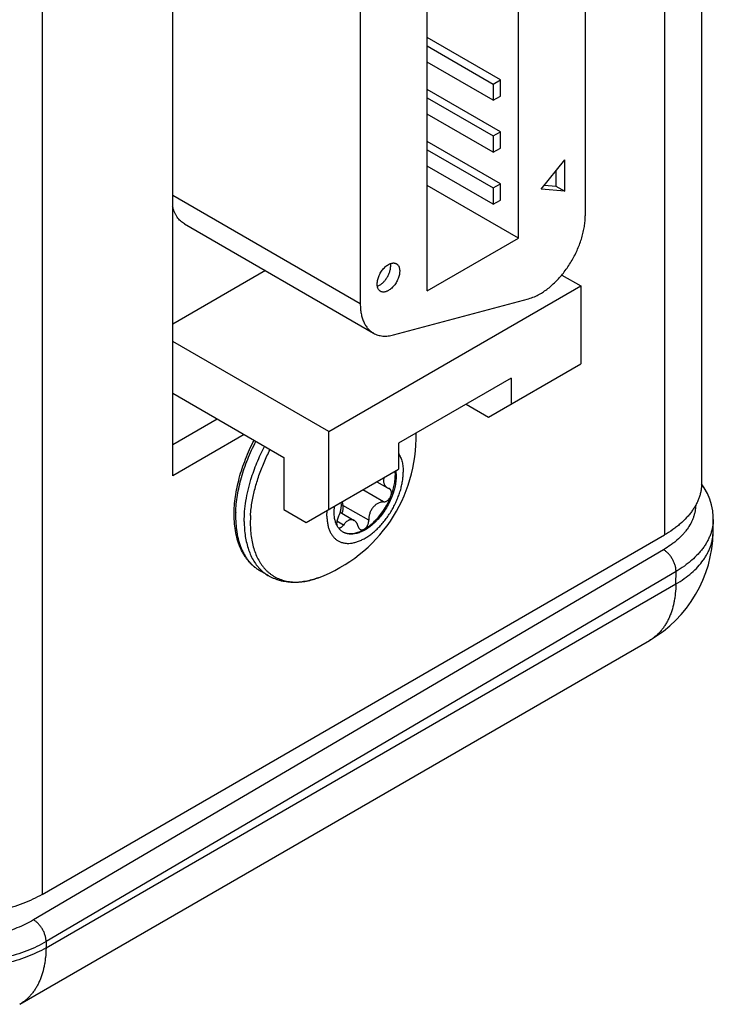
# Model space of a CAD drawing. Header units: inches. Extents: x 0 to 22, y 0 to 17.
# Tile 9 of 39: x 5.343 to 5.888, y 11.107 to 11.88. Entities that reach past the tile are written whole.
import ezdxf

# ---------------------------------------------------------------- set-up
doc = ezdxf.new("R2010")
doc.units = ezdxf.units.IN
doc.header["$LTSCALE"] = 1.21
doc.header["$MEASUREMENT"] = 0
doc.layers.get('0').update_dxf_attribs({"linetype": 'CONTINUOUS'})

msp = doc.modelspace()

# ---------------------------------------------------------------- linework, layer by layer
at = {"color": 7, "linetype": 'CONTINUOUS'}
for p, q in [((5.87902, 14.11211), (5.87902, 11.51654)), ((5.84973, 14.07128), (5.84973, 11.47571)), ((5.3608, 13.78899), (5.3608, 11.19342)), ((5.46333, 11.52205), (5.46333, 12.28954)), ((5.78754, 12.17544), (5.78754, 11.72638)), ((5.735, 11.70886), (5.735, 12.13229)), ((5.6633, 11.66746), (5.6633, 12.09089)), ((5.61076, 12.04056), (5.61076, 11.65713)), ((5.72086, 11.83309), (5.6633, 11.86632)), ((5.6633, 11.85991), (5.71531, 11.82988)), ((5.71531, 11.81707), (5.6633, 11.84709)), ((5.71531, 11.82988), (5.72086, 11.83309)), ((5.72086, 11.82027), (5.72086, 11.83309)), ((5.72086, 11.79227), (5.6633, 11.8255)), ((5.71531, 11.82988), (5.71531, 11.81707)), ((5.6633, 11.81909), (5.71531, 11.78906)), ((5.71531, 11.81707), (5.72086, 11.82027)), ((5.71531, 11.77624), (5.6633, 11.80627)), ((5.71531, 11.78906), (5.72086, 11.79227)), ((5.72086, 11.77945), (5.72086, 11.79227)), ((5.72086, 11.75144), (5.6633, 11.78468)), ((5.71531, 11.78906), (5.71531, 11.77624)), ((5.6633, 11.77827), (5.71531, 11.74824)), ((5.71531, 11.77624), (5.72086, 11.77945)), ((5.75303, 11.74728), (5.7716, 11.77037)), ((5.7716, 11.74562), (5.7716, 11.77037)), ((5.71531, 11.73542), (5.6633, 11.76545)), ((5.76453, 11.76157), (5.76453, 11.7497)), ((5.735, 11.70886), (5.6633, 11.75026)), ((5.71531, 11.74824), (5.72086, 11.75144)), ((5.71531, 11.74824), (5.71531, 11.73542)), ((5.72086, 11.73862), (5.72086, 11.75144)), ((5.7716, 11.74562), (5.75303, 11.74728)), ((5.75562, 11.7505), (5.76453, 11.7497)), ((5.76453, 11.7497), (5.7716, 11.74562)), ((5.61076, 11.65713), (5.46333, 11.74225)), ((5.71531, 11.73542), (5.72086, 11.73862)), ((5.47263, 11.71998), (5.62112, 11.63424)), ((5.6633, 11.66746), (5.735, 11.70886)), ((5.53615, 11.6833), (5.46333, 11.64126)), ((5.76907, 11.67989), (5.78401, 11.67127)), ((5.58602, 11.55695), (5.78401, 11.67127)), ((5.62422, 11.67103), (5.62583, 11.67179)), ((5.78401, 11.67127), (5.78401, 11.61003)), ((5.63697, 11.63282), (5.74304, 11.66125)), ((5.58602, 11.55695), (5.46333, 11.62779)), ((5.71153, 11.56819), (5.78401, 11.61003)), ((5.72921, 11.5988), (5.64082, 11.54777)), ((5.72921, 11.5988), (5.72921, 11.57839)), ((5.46333, 11.58696), (5.55066, 11.53654)), ((5.69385, 11.57839), (5.71153, 11.56819)), ((5.49833, 11.56676), (5.46333, 11.54655)), ((5.51954, 11.55451), (5.46333, 11.52205)), ((5.58602, 11.49572), (5.58602, 11.55695)), ((5.64082, 11.54777), (5.64082, 11.52736)), ((5.55066, 11.53654), (5.55066, 11.49572)), ((5.56834, 11.48551), (5.64082, 11.52736)), ((5.638, 11.52574), (5.6382, 11.5223)), ((5.6386, 11.52608), (5.63889, 11.5219)), ((5.62384, 11.51755), (5.63202, 11.51283)), ((5.62921, 11.52066), (5.62898, 11.51858)), ((5.62896, 11.50165), (5.61263, 11.51108)), ((5.63365, 11.51209), (5.6331, 11.51234)), ((5.59593, 11.4995), (5.5958, 11.50137)), ((5.59664, 11.50185), (5.59711, 11.49897)), ((5.61738, 11.48726), (5.59711, 11.49897)), ((5.55066, 11.49572), (5.56834, 11.48551)), ((5.58455, 11.49052), (5.58479, 11.49501)), ((5.59018, 11.49377), (5.59047, 11.49829)), ((5.59499, 11.49352), (5.606, 11.48717)), ((5.59752, 11.4835), (5.59237, 11.48648)), ((5.88805, 11.478), (5.8882, 11.48792)), ((5.8882, 11.48792), (5.8882, 11.48791)), ((5.3608, 11.19342), (5.84973, 11.47571)), ((5.84908, 11.46414), (5.35403, 11.17341)), ((5.85891, 11.44712), (5.36386, 11.15638)), ((5.53892, 11.44352), (5.53215, 11.44744)), ((5.85876, 11.43728), (5.85891, 11.44712)), ((5.36378, 11.15149), (5.85876, 11.43728)), ((5.34309, 11.10713), (5.83806, 11.39292)), ((5.36386, 11.15638), (5.36378, 11.15149))]:
    msp.add_line(p, q, dxfattribs=at)
msp.add_lwpolyline([(5.8882, 11.48791), (5.88817, 11.49014), (5.88776, 11.49473), (5.88685, 11.49931), (5.88544, 11.50385), (5.88351, 11.50835), (5.88106, 11.51279), (5.879, 11.51577)], dxfattribs=at)
for centre, radius, start, end in [((5.53659, 11.55284), 0.11811, 290.4685, 1.40483), ((5.63504, 11.51808), 0.00606, 240.00885, 251.36532), ((5.60321, 11.49023), 0.09042, 177.97657, 179.99467), ((5.61508, 11.48499), 0.09077, 176.19591, 179.98141), ((5.60486, 11.48962), 0.01396, 213.63499, 215.36157), ((5.60306, 11.48796), 0.0115, 236.00344, 239.99854), ((5.78806, 11.47952), 0.1, 300.00144, 359.12636), ((5.55648, 11.49936), 0.06105, 286.35311, 290.52723)]:
    msp.add_arc(centre, radius, start, end, dxfattribs=at)
for points, knots in [([(5.47263, 11.71998), (5.47206, 11.7203), (5.47096, 11.72103), (5.46944, 11.72231), (5.46805, 11.72377), (5.4668, 11.72542), (5.46569, 11.72725), (5.46473, 11.72923), (5.46393, 11.73138), (5.4635, 11.73287), (5.46331, 11.73364)], [0, 0, 0, 0, 0.115251, 0.23155, 0.349899, 0.471213, 0.596289, 0.725788, 0.860232, 1, 1, 1, 1]), ([(5.75219, 11.66514), (5.75337, 11.66583), (5.75573, 11.66733), (5.75916, 11.6699), (5.76252, 11.67282), (5.76578, 11.67606), (5.76891, 11.67958), (5.77188, 11.68335), (5.77466, 11.68734), (5.77723, 11.69151), (5.77955, 11.69582), (5.78162, 11.70022), (5.7834, 11.70468), (5.78489, 11.70915), (5.78606, 11.71359), (5.7869, 11.71796), (5.78742, 11.72221), (5.78754, 11.72501), (5.78754, 11.72638)], [0, 0, 0, 0, 0.055841, 0.114182, 0.174787, 0.237358, 0.301554, 0.366998, 0.433288, 0.500006, 0.566723, 0.633013, 0.698457, 0.762651, 0.825221, 0.885824, 0.944163, 1, 1, 1, 1]), ([(5.62665, 11.66709), (5.62649, 11.66718), (5.6262, 11.66738), (5.62579, 11.66773), (5.62542, 11.66814), (5.62497, 11.66877), (5.62453, 11.66969), (5.62419, 11.67095), (5.62403, 11.67235), (5.62407, 11.67387), (5.6243, 11.67548), (5.62471, 11.67713), (5.6253, 11.67881), (5.62604, 11.68046), (5.62694, 11.68206), (5.62796, 11.68357), (5.62908, 11.68496), (5.63029, 11.6862), (5.63156, 11.68726), (5.63245, 11.68786), (5.6329, 11.68812)], [0, 0, 0, 0, 0.021332, 0.042892, 0.064897, 0.087541, 0.135315, 0.187215, 0.243652, 0.304599, 0.369687, 0.438284, 0.509571, 0.582595, 0.656327, 0.729705, 0.801682, 0.871276, 0.937614, 1, 1, 1, 1]), ([(5.62583, 11.67179), (5.62616, 11.67198), (5.62682, 11.67241), (5.62777, 11.67314), (5.6287, 11.67398), (5.6296, 11.67492), (5.63045, 11.67594), (5.63124, 11.67703), (5.63197, 11.67818), (5.63263, 11.67938), (5.63321, 11.68061), (5.6337, 11.68185), (5.63409, 11.6831), (5.63439, 11.68433), (5.63458, 11.68554), (5.63468, 11.6867), (5.63466, 11.68781), (5.63458, 11.68853), (5.63452, 11.68887)], [0, 0, 0, 0, 0.056984, 0.116789, 0.179086, 0.243488, 0.309541, 0.37675, 0.444588, 0.512518, 0.579995, 0.646489, 0.711493, 0.774538, 0.835209, 0.893162, 0.94814, 1, 1, 1, 1]), ([(5.6329, 11.68812), (5.63318, 11.68828), (5.63374, 11.68858), (5.6346, 11.68893), (5.63544, 11.68917), (5.63626, 11.68931), (5.63705, 11.68934), (5.6378, 11.68926), (5.63851, 11.68906), (5.63894, 11.68886), (5.63915, 11.68874)], [0, 0, 0, 0, 0.148596, 0.28951, 0.422727, 0.548649, 0.668007, 0.781943, 0.89199, 1, 1, 1, 1]), ([(5.63915, 11.68874), (5.6393, 11.68865), (5.6396, 11.68845), (5.64001, 11.6881), (5.64038, 11.68769), (5.64082, 11.68706), (5.64127, 11.68614), (5.64161, 11.68488), (5.64176, 11.68347), (5.64172, 11.68195), (5.64149, 11.68035), (5.64108, 11.67869), (5.6405, 11.67702), (5.63975, 11.67537), (5.63886, 11.67377), (5.63784, 11.67226), (5.63671, 11.67087), (5.6355, 11.66963), (5.63424, 11.66856), (5.63335, 11.66797), (5.6329, 11.66771)], [0, 0, 0, 0, 0.021332, 0.042892, 0.064897, 0.087541, 0.135315, 0.187215, 0.243652, 0.304599, 0.369687, 0.438284, 0.509571, 0.582595, 0.656327, 0.729705, 0.801682, 0.871276, 0.937614, 1, 1, 1, 1]), ([(5.6329, 11.66771), (5.63262, 11.66754), (5.63205, 11.66725), (5.63119, 11.6669), (5.63035, 11.66665), (5.62953, 11.66652), (5.62874, 11.66649), (5.62799, 11.66657), (5.62729, 11.66677), (5.62685, 11.66697), (5.62665, 11.66709)], [0, 0, 0, 0, 0.148596, 0.28951, 0.422727, 0.548649, 0.668007, 0.781943, 0.89199, 1, 1, 1, 1]), ([(5.74304, 11.66125), (5.74458, 11.66166), (5.7469, 11.66248), (5.74991, 11.66388), (5.75143, 11.6647), (5.75219, 11.66514)], [0, 0, 0, 0, 0.481787, 0.73641, 1, 1, 1, 1]), ([(5.61076, 11.65713), (5.61076, 11.65582), (5.61087, 11.65329), (5.61137, 11.64961), (5.6122, 11.6462), (5.61337, 11.64308), (5.61462, 11.64073), (5.61577, 11.63904), (5.6167, 11.63788), (5.6177, 11.63682), (5.61877, 11.63585), (5.61991, 11.63498), (5.62071, 11.63448), (5.62112, 11.63424)], [0, 0, 0, 0, 0.148567, 0.289421, 0.422608, 0.548494, 0.66782, 0.725403, 0.781809, 0.83724, 0.89192, 0.946089, 1, 1, 1, 1]), ([(5.62112, 11.63424), (5.62166, 11.63392), (5.6228, 11.63335), (5.6246, 11.63269), (5.62649, 11.63222), (5.62846, 11.63194), (5.63051, 11.63187), (5.63262, 11.63198), (5.63479, 11.6323), (5.63624, 11.63263), (5.63697, 11.63282)], [0, 0, 0, 0, 0.115795, 0.232573, 0.351275, 0.472766, 0.597808, 0.727037, 0.860981, 1, 1, 1, 1]), ([(5.51163, 11.49184), (5.51163, 11.49414), (5.51181, 11.49881), (5.51259, 11.5059), (5.51386, 11.51316), (5.51563, 11.52054), (5.51787, 11.52797), (5.52057, 11.5354), (5.5237, 11.54279), (5.52606, 11.54763), (5.52731, 11.55002)], [0, 0, 0, 0, 0.113179, 0.230553, 0.351821, 0.476578, 0.604343, 0.734572, 0.866668, 1, 1, 1, 1]), ([(5.51284, 11.49342), (5.51292, 11.49563), (5.51323, 11.50013), (5.51416, 11.50694), (5.51553, 11.5139), (5.51734, 11.52096), (5.51958, 11.52808), (5.52223, 11.53519), (5.52528, 11.54226), (5.52755, 11.5469), (5.52874, 11.54919)], [0, 0, 0, 0, 0.113507, 0.231171, 0.352633, 0.477459, 0.60516, 0.735201, 0.867013, 1, 1, 1, 1]), ([(5.52486, 11.51934), (5.52553, 11.52154), (5.52699, 11.52593), (5.52949, 11.53245), (5.53233, 11.53893), (5.53442, 11.54318), (5.53552, 11.54528)], [0, 0, 0, 0, 0.245154, 0.494161, 0.746097, 1, 1, 1, 1]), ([(5.52584, 11.50211), (5.52613, 11.50379), (5.52679, 11.50717), (5.52801, 11.51224), (5.52945, 11.51734), (5.53112, 11.52246), (5.533, 11.52759), (5.5358, 11.53442), (5.53819, 11.53945), (5.53991, 11.54275)], [0, 0, 0, 0, 0.118305, 0.239064, 0.362028, 0.486929, 0.613484, 0.741394, 1, 1, 1, 1]), ([(5.64084, 11.53964), (5.64114, 11.53917), (5.64172, 11.53819), (5.64246, 11.53663), (5.64309, 11.53495), (5.6438, 11.53253), (5.64425, 11.52995), (5.64448, 11.52726), (5.64452, 11.52586), (5.64452, 11.52515)], [0, 0, 0, 0, 0.110417, 0.224478, 0.342563, 0.464956, 0.723187, 0.859315, 1, 1, 1, 1]), ([(5.58455, 11.49052), (5.58455, 11.48942), (5.58464, 11.48727), (5.58506, 11.48415), (5.58577, 11.48126), (5.58676, 11.47861), (5.58782, 11.47662), (5.5888, 11.47519), (5.58959, 11.4742), (5.59044, 11.4733), (5.59134, 11.47248), (5.59231, 11.47175), (5.59332, 11.4711), (5.59439, 11.47054), (5.59551, 11.47007), (5.59667, 11.4697), (5.59788, 11.46942), (5.59913, 11.46922), (5.60086, 11.46909), (5.60264, 11.46915), (5.60445, 11.4694), (5.60585, 11.46967), (5.60727, 11.47004), (5.60921, 11.47066), (5.61167, 11.47166), (5.61461, 11.4732), (5.61754, 11.47507), (5.62045, 11.47725), (5.6233, 11.47973), (5.62606, 11.48247), (5.62872, 11.48546), (5.63123, 11.48866), (5.63359, 11.49204), (5.63577, 11.49558), (5.63774, 11.49923), (5.63949, 11.50296), (5.64101, 11.50675), (5.64227, 11.51054), (5.64326, 11.5143), (5.64398, 11.51801), (5.64441, 11.52162), (5.64452, 11.52399), (5.64452, 11.52515)], [0, 0, 0, 0, 0.030986, 0.060364, 0.088142, 0.114398, 0.139285, 0.151295, 0.163059, 0.17462, 0.186024, 0.197322, 0.208566, 0.219811, 0.231109, 0.242513, 0.254075, 0.265839, 0.27785, 0.302738, 0.31569, 0.329007, 0.342706, 0.356798, 0.386177, 0.417165, 0.44971, 0.483713, 0.519036, 0.555504, 0.59292, 0.631063, 0.6697, 0.708585, 0.747471, 0.786107, 0.82425, 0.861665, 0.898132, 0.933454, 0.967456, 1, 1, 1, 1]), ([(5.63889, 11.5219), (5.63889, 11.5212), (5.63885, 11.51977), (5.63865, 11.5176), (5.63832, 11.51537), (5.63786, 11.51311), (5.63727, 11.51082), (5.63632, 11.50771), (5.63484, 11.50385), (5.63264, 11.49933), (5.63006, 11.49499), (5.62714, 11.49093), (5.62446, 11.48782), (5.6222, 11.48554), (5.62048, 11.48397), (5.61873, 11.48253), (5.61695, 11.48122), (5.61516, 11.48006), (5.61337, 11.47905), (5.61159, 11.47819), (5.60981, 11.47749), (5.60807, 11.47696), (5.60636, 11.47659), (5.60469, 11.4764), (5.60307, 11.47637), (5.60151, 11.47652), (5.60002, 11.47684), (5.59862, 11.47732), (5.59773, 11.47776), (5.59731, 11.478)], [0, 0, 0, 0, 0.030665, 0.062392, 0.095107, 0.128733, 0.163173, 0.198324, 0.27028, 0.343636, 0.417346, 0.49035, 0.561617, 0.596307, 0.630216, 0.663245, 0.695309, 0.726336, 0.75627, 0.785072, 0.812728, 0.839246, 0.864662, 0.889042, 0.912484, 0.935122, 0.957121, 0.978675, 1, 1, 1, 1]), ([(5.59732, 11.47803), (5.59775, 11.47782), (5.59865, 11.47745), (5.60008, 11.47705), (5.60158, 11.47683), (5.60314, 11.47677), (5.60475, 11.47687), (5.60641, 11.47714), (5.60811, 11.47757), (5.60984, 11.47816), (5.61159, 11.47891), (5.61335, 11.47981), (5.61511, 11.48086), (5.61686, 11.48205), (5.6186, 11.48338), (5.62091, 11.48535), (5.6237, 11.48811), (5.6268, 11.4918), (5.62964, 11.49583), (5.63215, 11.50011), (5.63428, 11.50456), (5.63599, 11.50909), (5.63704, 11.51289), (5.63764, 11.51589), (5.63796, 11.51807), (5.63815, 11.52021), (5.6382, 11.52161), (5.6382, 11.5223)], [0, 0, 0, 0, 0.021303, 0.042944, 0.065119, 0.088003, 0.11174, 0.136442, 0.162189, 0.189031, 0.216994, 0.246073, 0.276247, 0.307472, 0.339689, 0.372824, 0.441471, 0.512626, 0.585363, 0.658685, 0.731573, 0.803023, 0.872096, 0.905487, 0.937983, 0.969511, 1, 1, 1, 1]), ([(5.51956, 11.48632), (5.51956, 11.48895), (5.5198, 11.49433), (5.52081, 11.50251), (5.52248, 11.51091), (5.524, 11.51652), (5.52486, 11.51934)], [0, 0, 0, 0, 0.234965, 0.480709, 0.736164, 1, 1, 1, 1]), ([(5.62898, 11.51858), (5.62898, 11.51827), (5.62901, 11.51765), (5.62916, 11.51676), (5.62942, 11.51592), (5.62976, 11.51515), (5.6302, 11.51444), (5.63073, 11.51381), (5.63133, 11.51327), (5.63178, 11.51297), (5.63201, 11.51283)], [0, 0, 0, 0, 0.137115, 0.269456, 0.397485, 0.521843, 0.643317, 0.762822, 0.881367, 1, 1, 1, 1]), ([(5.87902, 11.51654), (5.87902, 11.5156), (5.87894, 11.5137), (5.87857, 11.51087), (5.87797, 11.50805), (5.87713, 11.50525), (5.87605, 11.50248), (5.87473, 11.49974), (5.87319, 11.49705), (5.87142, 11.4944), (5.86942, 11.49181), (5.86643, 11.48839), (5.86305, 11.48515), (5.85933, 11.4821), (5.85525, 11.47909), (5.85199, 11.47702), (5.84973, 11.47571)], [0, 0, 0, 0, 0.053902, 0.108063, 0.162735, 0.218156, 0.274553, 0.332127, 0.391059, 0.451504, 0.513592, 0.577429, 0.710591, 0.78006, 0.851463, 1, 1, 1, 1]), ([(5.62896, 11.50165), (5.62922, 11.50165), (5.62977, 11.5017), (5.63059, 11.50193), (5.6314, 11.50231), (5.63219, 11.50284), (5.63293, 11.50349), (5.63359, 11.50424), (5.63417, 11.50508), (5.63464, 11.50598), (5.635, 11.50691), (5.63522, 11.50785), (5.6353, 11.50876), (5.63524, 11.50962), (5.63504, 11.51041), (5.63476, 11.511), (5.63447, 11.5114), (5.63422, 11.51167), (5.63395, 11.5119), (5.63375, 11.51203), (5.63365, 11.51209)], [0, 0, 0, 0, 0.055868, 0.115141, 0.178003, 0.24421, 0.313167, 0.384007, 0.455677, 0.527037, 0.596953, 0.664403, 0.728582, 0.789011, 0.845641, 0.898928, 0.924651, 0.949944, 0.974993, 1, 1, 1, 1]), ([(5.52451, 11.49101), (5.52463, 11.49284), (5.52498, 11.49656), (5.52552, 11.50025), (5.52584, 11.50211)], [0, 0, 0, 0, 0.492725, 1, 1, 1, 1]), ([(5.59337, 11.4894), (5.59379, 11.49021), (5.59433, 11.49147), (5.59492, 11.4932), (5.59528, 11.49451), (5.59557, 11.49581), (5.59578, 11.49708), (5.5959, 11.49831), (5.59593, 11.49911), (5.59593, 11.4995)], [0, 0, 0, 0, 0.260235, 0.391275, 0.521103, 0.648305, 0.771446, 0.889112, 1, 1, 1, 1]), ([(5.59623, 11.4928), (5.59651, 11.49323), (5.59686, 11.49394), (5.59716, 11.49495), (5.59736, 11.49601), (5.59741, 11.49737), (5.59724, 11.49844), (5.59711, 11.49897)], [0, 0, 0, 0, 0.241276, 0.366251, 0.492843, 0.747421, 1, 1, 1, 1]), ([(5.62896, 11.50165), (5.6286, 11.50166), (5.62788, 11.50162), (5.62679, 11.50142), (5.6257, 11.50107), (5.62423, 11.5004), (5.62247, 11.4992), (5.62063, 11.49731), (5.61914, 11.49504), (5.61825, 11.49293), (5.61776, 11.49118), (5.61743, 11.48944), (5.61735, 11.48812), (5.61738, 11.48726)], [0, 0, 0, 0, 0.052066, 0.106105, 0.162252, 0.220534, 0.342967, 0.472117, 0.60556, 0.740227, 0.807028, 0.872869, 1, 1, 1, 1]), ([(5.87433, 11.49911), (5.87431, 11.4983), (5.87421, 11.49668), (5.87385, 11.49426), (5.87329, 11.49185), (5.87253, 11.48945), (5.87158, 11.48709), (5.87003, 11.48393), (5.8681, 11.48088), (5.86585, 11.47796), (5.86329, 11.47503), (5.8604, 11.47225), (5.85723, 11.46964), (5.85376, 11.46705), (5.85099, 11.46526), (5.84908, 11.46414)], [0, 0, 0, 0, 0.053902, 0.108135, 0.162934, 0.21852, 0.275098, 0.332856, 0.452473, 0.51466, 0.578544, 0.71162, 0.780941, 0.852124, 1, 1, 1, 1]), ([(5.53215, 11.44744), (5.53132, 11.44791), (5.52971, 11.44894), (5.52742, 11.45067), (5.52528, 11.45261), (5.52327, 11.45473), (5.52142, 11.45703), (5.51972, 11.45951), (5.51818, 11.46214), (5.51632, 11.4659), (5.51441, 11.47099), (5.51279, 11.47755), (5.51183, 11.48455), (5.51163, 11.48938), (5.51163, 11.49184)], [0, 0, 0, 0, 0.055751, 0.111681, 0.167986, 0.224839, 0.282415, 0.34088, 0.400387, 0.461074, 0.586413, 0.717746, 0.855546, 1, 1, 1, 1]), ([(5.59324, 11.48189), (5.59298, 11.48227), (5.59251, 11.48307), (5.59189, 11.48435), (5.59136, 11.48572), (5.59078, 11.48771), (5.59029, 11.4904), (5.59018, 11.49262), (5.59018, 11.49377)], [0, 0, 0, 0, 0.110292, 0.224242, 0.342247, 0.464606, 0.722939, 1, 1, 1, 1]), ([(5.51278, 11.49024), (5.51278, 11.4878), (5.51293, 11.48419), (5.51347, 11.47948), (5.51419, 11.47504), (5.51523, 11.47079), (5.51661, 11.46677), (5.51777, 11.46394), (5.51909, 11.46127), (5.52055, 11.45876), (5.52215, 11.45641), (5.52389, 11.45425), (5.52576, 11.45225), (5.52776, 11.45045), (5.52988, 11.44883), (5.53138, 11.44788), (5.53215, 11.44744)], [0, 0, 0, 0, 0.14854, 0.219944, 0.289414, 0.422577, 0.486414, 0.548502, 0.608947, 0.667878, 0.725452, 0.781848, 0.837269, 0.891939, 0.946099, 1, 1, 1, 1]), ([(5.51956, 11.48632), (5.51956, 11.48432), (5.51969, 11.48039), (5.52032, 11.47466), (5.52138, 11.46925), (5.52285, 11.46418), (5.52472, 11.45951), (5.527, 11.45525), (5.52924, 11.45205), (5.53121, 11.44974), (5.53225, 11.44866), (5.53279, 11.44815)], [0, 0, 0, 0, 0.145029, 0.283934, 0.41669, 0.543433, 0.664491, 0.780396, 0.891893, 0.94631, 1, 1, 1, 1]), ([(5.52431, 11.48502), (5.52431, 11.48299), (5.52445, 11.47901), (5.52511, 11.47322), (5.52621, 11.46776), (5.52774, 11.46267), (5.52971, 11.458), (5.53171, 11.45443), (5.53351, 11.45183), (5.53495, 11.45002), (5.53647, 11.44833), (5.53809, 11.44677), (5.5398, 11.44535), (5.5416, 11.44405), (5.54347, 11.44289), (5.54543, 11.44187), (5.54746, 11.44099), (5.54957, 11.44025), (5.55174, 11.43966), (5.55397, 11.4392), (5.55627, 11.43889), (5.55944, 11.43867), (5.56269, 11.43875), (5.56598, 11.4391), (5.56941, 11.43966), (5.57197, 11.44028), (5.57367, 11.44078)], [0, 0, 0, 0, 0.076569, 0.149794, 0.219667, 0.286273, 0.349809, 0.410592, 0.440099, 0.469095, 0.497653, 0.525854, 0.553785, 0.581535, 0.6092, 0.636874, 0.664651, 0.692627, 0.720889, 0.749524, 0.778611, 0.808224, 0.869251, 0.900801, 0.93309, 1, 1, 1, 1]), ([(5.59337, 11.4894), (5.59326, 11.48917), (5.59303, 11.48868), (5.59275, 11.48794), (5.59252, 11.48718), (5.59234, 11.48641), (5.59223, 11.48566), (5.59218, 11.48493), (5.59219, 11.48423), (5.59224, 11.48379), (5.59228, 11.48358)], [0, 0, 0, 0, 0.131458, 0.264399, 0.397073, 0.52778, 0.654851, 0.776755, 0.892153, 1, 1, 1, 1]), ([(5.59351, 11.48154), (5.59357, 11.4815), (5.59372, 11.48144), (5.59395, 11.48137), (5.59419, 11.48133), (5.59452, 11.48132), (5.59496, 11.48139), (5.59549, 11.4816), (5.59603, 11.48192), (5.59656, 11.48235), (5.59706, 11.48289), (5.59737, 11.48329), (5.59752, 11.4835)], [0, 0, 0, 0, 0.048837, 0.097591, 0.146906, 0.197388, 0.303737, 0.420028, 0.547907, 0.687725, 0.838867, 1, 1, 1, 1]), ([(5.606, 11.48717), (5.60584, 11.48726), (5.60551, 11.48742), (5.605, 11.48761), (5.60447, 11.48772), (5.60393, 11.48777), (5.60337, 11.48775), (5.60281, 11.48766), (5.60225, 11.48751), (5.60169, 11.48729), (5.60114, 11.48701), (5.60038, 11.48655), (5.59947, 11.48581), (5.59844, 11.48475), (5.59782, 11.48393), (5.59752, 11.4835)], [0, 0, 0, 0, 0.054134, 0.107506, 0.16059, 0.213895, 0.267934, 0.323197, 0.380121, 0.439069, 0.500319, 0.564065, 0.699312, 0.844927, 1, 1, 1, 1]), ([(5.60909, 11.48247), (5.60897, 11.48299), (5.60865, 11.48398), (5.60806, 11.48511), (5.60749, 11.48589), (5.60703, 11.48639), (5.60654, 11.48682), (5.60618, 11.48706), (5.606, 11.48717)], [0, 0, 0, 0, 0.279202, 0.537873, 0.659842, 0.777168, 0.890331, 1, 1, 1, 1]), ([(5.61068, 11.4801), (5.61084, 11.48001), (5.61117, 11.47986), (5.61172, 11.47975), (5.61229, 11.47975), (5.61278, 11.47984), (5.61317, 11.47997), (5.61357, 11.48014), (5.61406, 11.48042), (5.61463, 11.48085), (5.61517, 11.48137), (5.61567, 11.48197), (5.61613, 11.48263), (5.61652, 11.48335), (5.61685, 11.48411), (5.61711, 11.48489), (5.61734, 11.48594), (5.6174, 11.48674), (5.61738, 11.48726)], [0, 0, 0, 0, 0.047501, 0.095356, 0.144763, 0.1967, 0.223859, 0.251865, 0.310481, 0.372583, 0.437902, 0.505963, 0.576143, 0.647724, 0.719935, 0.792, 0.863168, 1, 1, 1, 1]), ([(5.8882, 11.48791), (5.88818, 11.48697), (5.88807, 11.48507), (5.88768, 11.48225), (5.88704, 11.47943), (5.88618, 11.47664), (5.88508, 11.47387), (5.88375, 11.47114), (5.8822, 11.46846), (5.88043, 11.46581), (5.87844, 11.46322), (5.87546, 11.45981), (5.8721, 11.45657), (5.86841, 11.45352), (5.86437, 11.4505), (5.86114, 11.44843), (5.85891, 11.44712)], [0, 0, 0, 0, 0.053985, 0.108272, 0.163101, 0.218697, 0.275268, 0.333006, 0.392077, 0.452628, 0.514779, 0.578627, 0.711644, 0.780946, 0.852118, 1, 1, 1, 1]), ([(5.59663, 11.47843), (5.59633, 11.47863), (5.59574, 11.47907), (5.59492, 11.47981), (5.59416, 11.48063), (5.59369, 11.48123), (5.59347, 11.48154)], [0, 0, 0, 0, 0.244945, 0.492379, 0.743649, 1, 1, 1, 1]), ([(5.60909, 11.48247), (5.60916, 11.48221), (5.60932, 11.48171), (5.60967, 11.48104), (5.61005, 11.48058), (5.6104, 11.48028), (5.61058, 11.48015), (5.61068, 11.4801)], [0, 0, 0, 0, 0.275792, 0.53242, 0.772078, 0.887147, 1, 1, 1, 1]), ([(5.85876, 11.43728), (5.86099, 11.43857), (5.86524, 11.44126), (5.87105, 11.44577), (5.8761, 11.4506), (5.87966, 11.45491), (5.88205, 11.45848), (5.8836, 11.46117), (5.88493, 11.4639), (5.88603, 11.46667), (5.88689, 11.46947), (5.88753, 11.4723), (5.88792, 11.47514), (5.88803, 11.47705), (5.88805, 11.478)], [0, 0, 0, 0, 0.147417, 0.287442, 0.420151, 0.545925, 0.606458, 0.665563, 0.723388, 0.780104, 0.835906, 0.891004, 0.945623, 1, 1, 1, 1]), ([(5.85891, 11.44712), (5.85891, 11.44749), (5.85888, 11.44827), (5.85875, 11.44944), (5.85851, 11.45065), (5.85819, 11.45188), (5.85778, 11.45312), (5.85712, 11.45478), (5.8561, 11.4568), (5.85486, 11.4587), (5.85375, 11.46011), (5.85287, 11.46109), (5.85196, 11.462), (5.85103, 11.46281), (5.85007, 11.46353), (5.84941, 11.46395), (5.84908, 11.46414)], [0, 0, 0, 0, 0.055281, 0.113174, 0.173432, 0.235766, 0.299826, 0.365229, 0.49834, 0.631683, 0.697371, 0.761821, 0.824643, 0.885476, 0.944017, 1, 1, 1, 1]), ([(5.53279, 11.44815), (5.53372, 11.44725), (5.53567, 11.44558), (5.53782, 11.44416), (5.53892, 11.44352)], [0, 0, 0, 0, 0.502469, 1, 1, 1, 1]), ([(5.57789, 11.44219), (5.57618, 11.44155), (5.57276, 11.44043), (5.56758, 11.43922), (5.56245, 11.43853), (5.55823, 11.4384), (5.55491, 11.43859), (5.55248, 11.43886), (5.55008, 11.43928), (5.54773, 11.43984), (5.54543, 11.44055), (5.54319, 11.44139), (5.54101, 11.44238), (5.53961, 11.44313), (5.53892, 11.44352)], [0, 0, 0, 0, 0.135828, 0.267507, 0.395461, 0.520214, 0.581601, 0.642421, 0.702754, 0.762684, 0.822294, 0.881663, 0.940861, 1, 1, 1, 1]), ([(5.85876, 11.43728), (5.85872, 11.43475), (5.85851, 11.43101), (5.85788, 11.42613), (5.85706, 11.42154), (5.85592, 11.41714), (5.85444, 11.41298), (5.85319, 11.41005), (5.85179, 11.40729), (5.85024, 11.40469), (5.84855, 11.40226), (5.84672, 11.40001), (5.84475, 11.39794), (5.84265, 11.39606), (5.84043, 11.39438), (5.83886, 11.39338), (5.83806, 11.39292)], [0, 0, 0, 0, 0.147985, 0.219153, 0.288422, 0.421313, 0.485082, 0.547152, 0.607628, 0.666639, 0.724338, 0.780901, 0.836525, 0.891427, 0.945837, 1, 1, 1, 1]), ([(5.3608, 11.19342), (5.35843, 11.19205), (5.35347, 11.18946), (5.34558, 11.1861), (5.33717, 11.1832), (5.32831, 11.18079), (5.31908, 11.17889), (5.30957, 11.17752), (5.29988, 11.17669), (5.29009, 11.17641), (5.28031, 11.17669), (5.27061, 11.17752), (5.26111, 11.17889), (5.25188, 11.18079), (5.24301, 11.1832), (5.2346, 11.1861), (5.22672, 11.18946), (5.22175, 11.19205), (5.21938, 11.19342)], [0, 0, 0, 0, 0.055839, 0.11418, 0.174784, 0.237354, 0.301549, 0.366993, 0.433283, 0.5, 0.566717, 0.633007, 0.698451, 0.762646, 0.825216, 0.88582, 0.944161, 1, 1, 1, 1]), ([(5.35403, 11.17341), (5.35199, 11.17221), (5.34771, 11.16994), (5.34091, 11.16698), (5.33365, 11.16442), (5.32601, 11.16228), (5.31805, 11.16059), (5.30985, 11.15936), (5.30149, 11.1586), (5.29305, 11.15832), (5.28601, 11.15848), (5.2804, 11.15886), (5.27487, 11.15939), (5.26806, 11.16034), (5.2601, 11.16196), (5.25246, 11.16402), (5.2452, 11.1665), (5.2384, 11.16939), (5.23412, 11.17162), (5.23208, 11.1728)], [0, 0, 0, 0, 0.056027, 0.114518, 0.175237, 0.237888, 0.302131, 0.367592, 0.433872, 0.500555, 0.567219, 0.600415, 0.633447, 0.698812, 0.762923, 0.825408, 0.885934, 0.944208, 1, 1, 1, 1]), ([(5.36386, 11.15638), (5.36386, 11.15676), (5.36383, 11.15753), (5.3637, 11.15871), (5.36346, 11.15991), (5.36314, 11.16114), (5.36273, 11.16239), (5.36207, 11.16405), (5.36105, 11.16607), (5.35981, 11.16797), (5.3587, 11.16938), (5.35782, 11.17036), (5.35691, 11.17126), (5.35597, 11.17208), (5.35502, 11.1728), (5.35436, 11.17322), (5.35403, 11.17341)], [0, 0, 0, 0, 0.055281, 0.113174, 0.173432, 0.235766, 0.299826, 0.365229, 0.49834, 0.631683, 0.697371, 0.761821, 0.824643, 0.885476, 0.944017, 1, 1, 1, 1]), ([(5.36378, 11.15149), (5.36141, 11.15012), (5.35645, 11.14754), (5.34856, 11.1442), (5.34015, 11.14133), (5.33129, 11.13897), (5.32206, 11.13713), (5.31255, 11.13583), (5.30286, 11.13508), (5.29307, 11.1349), (5.28329, 11.13528), (5.27359, 11.13622), (5.26409, 11.13771), (5.25486, 11.13973), (5.246, 11.14228), (5.23758, 11.14531), (5.2297, 11.14881), (5.22474, 11.15149), (5.22237, 11.15291)], [0, 0, 0, 0, 0.055748, 0.11396, 0.174412, 0.236819, 0.300851, 0.366142, 0.432299, 0.498913, 0.565566, 0.631837, 0.697314, 0.761601, 0.824328, 0.885156, 0.943792, 1, 1, 1, 1]), ([(5.36386, 11.15638), (5.36149, 11.155), (5.35652, 11.15237), (5.34864, 11.14895), (5.34022, 11.146), (5.33136, 11.14354), (5.32213, 11.14159), (5.31262, 11.14018), (5.30292, 11.13932), (5.29314, 11.13901), (5.28335, 11.13926), (5.27366, 11.14007), (5.26415, 11.14142), (5.25492, 11.14332), (5.24605, 11.14573), (5.23764, 11.14863), (5.22975, 11.152), (5.22479, 11.1546), (5.22242, 11.15598)], [0, 0, 0, 0, 0.055988, 0.114442, 0.175124, 0.237741, 0.301955, 0.367393, 0.433657, 0.500331, 0.566994, 0.633223, 0.698603, 0.762739, 0.825258, 0.885826, 0.944151, 1, 1, 1, 1]), ([(5.36378, 11.15149), (5.36374, 11.14896), (5.36353, 11.14522), (5.36291, 11.14034), (5.36209, 11.13575), (5.36095, 11.13135), (5.35947, 11.12719), (5.35822, 11.12426), (5.35682, 11.1215), (5.35527, 11.1189), (5.35358, 11.11647), (5.35174, 11.11422), (5.34978, 11.11215), (5.34768, 11.11027), (5.34545, 11.10859), (5.34389, 11.10759), (5.34309, 11.10713)], [0, 0, 0, 0, 0.147984, 0.219152, 0.288422, 0.421312, 0.485081, 0.547151, 0.607627, 0.666639, 0.724338, 0.780901, 0.836525, 0.891427, 0.945837, 1, 1, 1, 1])]:
    msp.add_open_spline(points, degree=3, knots=knots, dxfattribs=at)

doc.saveas('drawing.dxf')
